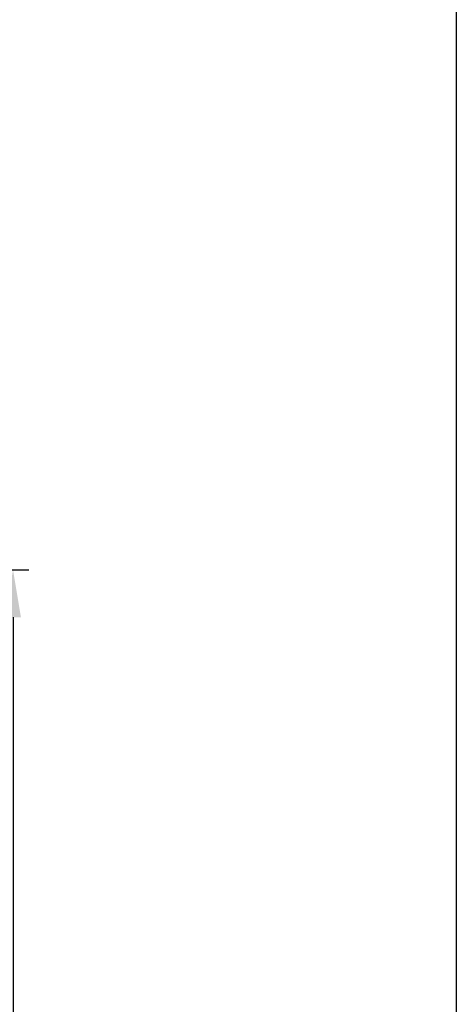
# Model space of a CAD drawing. Header units: inches. Extents: x 169.6 to 213.7, y 195.1 to 266.5.
# Tile 41 of 55: x 212.9 to 213.7, y 204.6 to 206.5. Entities that reach past the tile are written whole.
import ezdxf

# ---------------------------------------------------------------- set-up
doc = ezdxf.new("R2010")
doc.units = ezdxf.units.IN
doc.header["$LTSCALE"] = 0.25
doc.header["$MEASUREMENT"] = 0
doc.layers.add('ANNOTATIONS', color=1, linetype='Continuous')
doc.styles.add('ARIAL', font='arial.ttf', dxfattribs={"height": 0.09375})
doc.dimstyles.new('STANDARD$0', dxfattribs={"dimtxt": 0.09375, "dimasz": 0.09375, "dimexe": 0.03125, "dimexo": 0.046875, "dimgap": 0.09, "dimtad": 0, "dimtih": 1, "dimtoh": 1, "dimdec": 4, "dimzin": 0, "dimdsep": 46, "dimtxsty": 'ARIAL', "dimcen": 0.09, "dimadec": 0, "dimazin": 0, "dimtfac": 1, "dimtdec": 4, "dimtofl": 0, "dimtmove": 0, "dimatfit": 1, "dimfxl": 1, "dimtolj": 1, "dimtzin": 0, "dimarcsym": 0})

# ---------------------------------------------------------------- blocks, each defined once
blk = doc.blocks.new('*D54')
at = {"layer": 'ANNOTATIONS', "color": 0, "lineweight": -2, "transparency": 16777216}
for p, q in [((210.8052, 205.4113), (212.876, 205.4113)), ((212.8448, 205.3176), (212.8448, 203.2398)), ((212.8448, 200.7271), (212.8448, 202.8049)), ((211.3125, 200.6333), (212.876, 200.6333))]:
    blk.add_line(p, q, dxfattribs=at)
at = {"layer": 'ANNOTATIONS', "color": 0, "transparency": 16777216}
for points in [[(212.8292, 205.3176), (212.8604, 205.3176), (212.8448, 205.4113)], [(212.8292, 200.7271), (212.8604, 200.7271), (212.8448, 200.6333)]]:
    blk.add_solid(points, dxfattribs=at)
at = {"layer": 'defpoints', "color": 0, "transparency": 16777216}
for p in [(210.7584, 205.4113), (211.2656, 200.6333), (212.8448, 200.6333)]:
    blk.add_point(p, dxfattribs=at)
at = {"layer": 'ANNOTATIONS', "color": 0, "transparency": 16777216, "insert": (212.8448, 203.0223), "char_height": 0.09375, "attachment_point": 5, "style": 'ARIAL'}
blk.add_mtext('\\A1;TOTAL \\PHEIGHT', dxfattribs=at)

msp = doc.modelspace()

# ---------------------------------------------------------------- linework, layer by layer
at = {"layer": 'defpoints'}
msp.add_lwpolyline([(213.72204, 195.07023), (194.25216, 195.07023), (194.25216, 207.80534), (213.72204, 207.80534)], close=True, dxfattribs=at)

# ---------------------------------------------------------------- dimensions: what is measured, and where the dimension line sits
at = {"layer": 'ANNOTATIONS'}
dim = msp.add_linear_dim(base=(212.84479, 200.63334), p1=(210.75836, 205.41132), p2=(211.26562, 200.63334), angle=90, text='TOTAL \\PHEIGHT', dimstyle='STANDARD$0', dxfattribs=at)
dim.commit()
dim.dimension.update_dxf_attribs({"geometry": '*D54', "text_midpoint": (212.84479, 203.02233)})

doc.saveas('drawing.dxf')
